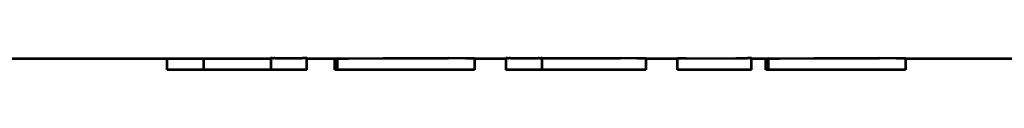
# Model space of a CAD drawing. Header units: millimetres. Extents: x 0 to 820, y 0 to 1200.
# Tile 22 of 81: x 501.745 to 548.429, y 466.866 to 467.432. Entities that reach past the tile are written whole.
import ezdxf

# ---------------------------------------------------------------- set-up
doc = ezdxf.new("R2010")
doc.units = ezdxf.units.MM
doc.header["$MEASUREMENT"] = 0
doc.layers.add('Layer 1', color=7, linetype='Continuous', lineweight=0)

# ---------------------------------------------------------------- blocks, each defined once
blk = doc.blocks.new('Block_33')
at = {"layer": 'Layer 1', "color": 18, "lineweight": 53, "true_color": 0x010101}
for p, q in [((352.435, 467.416), (513.646, 467.416)), ((508.74, 466.866), (508.74, 467.417)), ((510.459, 467.417), (510.459, 466.866)), ((513.646, 467.422), (513.646, 466.866)), ((513.843, 467.423), (515.159, 467.423)), ((515.366, 466.866), (515.366, 467.422)), ((515.366, 467.416), (516.852, 467.416)), ((516.681, 466.866), (516.681, 467.417)), ((516.814, 467.417), (516.803, 467.417)), ((516.814, 467.417), (516.803, 467.417)), ((516.804, 467.417), (516.804, 466.866)), ((516.814, 467.417), (517.329, 467.417)), ((517.329, 467.417), (518.986, 467.418)), ((518.986, 467.418), (519.466, 467.418)), ((519.466, 467.418), (519.989, 467.418)), ((519.99, 467.418), (522.082, 467.418)), ((523.259, 467.417), (522.082, 467.418)), ((523.307, 467.417), (522.89, 467.417)), ((523.307, 467.417), (523.295, 467.417)), ((523.307, 467.417), (523.307, 466.866)), ((523.307, 467.416), (524.802, 467.416)), ((524.802, 467.422), (524.802, 466.866)), ((525.008, 467.423), (526.324, 467.423)), ((526.522, 466.866), (526.522, 467.422)), ((526.522, 467.418), (528.119, 467.418)), ((528.119, 467.418), (530.209, 467.418)), ((531.386, 467.417), (530.209, 467.418)), ((531.428, 467.417), (531.011, 467.417)), ((531.428, 467.417), (531.418, 467.417)), ((531.428, 467.417), (531.428, 466.866)), ((531.428, 467.416), (532.931, 467.416)), ((532.931, 466.866), (532.931, 467.418)), ((532.942, 467.417), (532.931, 467.417)), ((533.346, 467.417), (532.931, 467.417)), ((533.346, 467.417), (535.706, 467.418)), ((535.706, 467.418), (536.249, 467.418)), ((536.446, 467.418), (536.249, 467.418)), ((536.446, 466.866), (536.446, 467.418)), ((536.446, 467.416), (537.284, 467.416)), ((537.114, 466.866), (537.114, 467.417)), ((537.246, 467.417), (537.236, 467.417)), ((537.246, 467.417), (537.236, 467.417)), ((537.236, 467.417), (537.236, 466.866)), ((537.246, 467.417), (537.762, 467.417)), ((537.762, 467.417), (539.418, 467.418)), ((539.418, 467.418), (539.898, 467.418)), ((539.898, 467.418), (540.422, 467.418)), ((540.422, 467.418), (542.514, 467.418)), ((543.692, 467.417), (542.514, 467.418)), ((543.74, 467.417), (543.322, 467.417)), ((543.74, 467.417), (543.728, 467.417)), ((543.74, 467.417), (543.74, 466.866)), ((543.74, 467.416), (597.14, 467.416)), ((515.366, 466.866), (508.74, 466.866)), ((523.307, 466.866), (516.681, 466.866)), ((531.428, 466.866), (524.802, 466.866)), ((536.446, 466.866), (532.931, 466.866)), ((543.74, 466.866), (537.114, 466.866))]:
    blk.add_line(p, q, dxfattribs=at)
for points in [[(513.843, 467.423), (513.827, 467.422), (513.813, 467.42), (513.796, 467.418), (513.778, 467.416), (513.761, 467.414), (513.745, 467.414), (513.729, 467.416), (513.712, 467.418), (513.693, 467.423), (513.684, 467.425), (513.67, 467.429), (513.661, 467.43), (513.655, 467.431), (513.651, 467.43), (513.648, 467.428), (513.647, 467.427), (513.646, 467.426), (513.646, 467.422)], [(515.366, 467.422), (515.366, 467.423), (515.365, 467.424), (515.363, 467.424), (515.36, 467.424), (515.354, 467.422), (515.343, 467.42), (515.334, 467.419), (515.325, 467.42), (515.315, 467.422), (515.31, 467.422), (515.295, 467.424), (515.277, 467.426), (515.266, 467.426), (515.245, 467.426), (515.223, 467.425), (515.201, 467.424), (515.18, 467.423), (515.159, 467.423)], [(525.008, 467.423), (524.992, 467.422), (524.973, 467.42), (524.961, 467.418), (524.942, 467.416), (524.925, 467.414), (524.909, 467.414), (524.892, 467.416), (524.874, 467.418), (524.856, 467.423), (524.838, 467.427), (524.825, 467.43), (524.817, 467.432), (524.811, 467.432), (524.807, 467.431), (524.804, 467.429), (524.803, 467.428), (524.802, 467.426), (524.802, 467.422)], [(526.522, 467.422), (526.521, 467.426), (526.52, 467.427), (526.519, 467.428), (526.517, 467.43), (526.512, 467.431), (526.506, 467.431), (526.498, 467.429), (526.484, 467.426), (526.471, 467.422), (526.453, 467.418), (526.436, 467.416), (526.42, 467.415), (526.404, 467.415), (526.386, 467.416), (526.375, 467.418), (526.358, 467.42), (526.34, 467.422), (526.324, 467.423)]]:
    blk.add_lwpolyline(points, dxfattribs=at)

msp = doc.modelspace()

# ---------------------------------------------------------------- block references
at = {"layer": 'Layer 1'}
msp.add_blockref('Block_33', (0, 0), dxfattribs=at)

doc.saveas('drawing.dxf')
